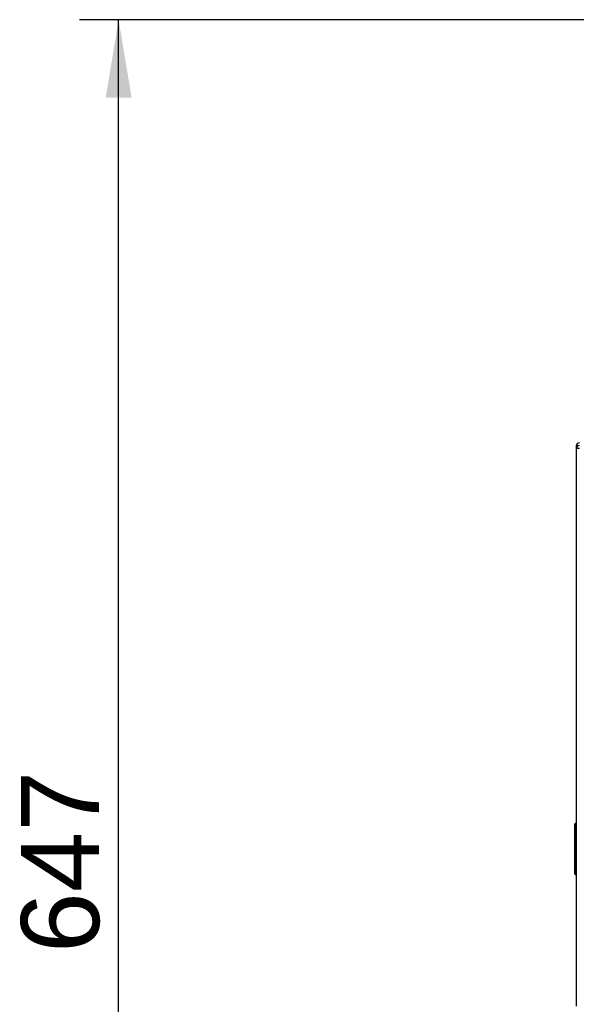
# Model space of a CAD drawing. Header units: millimetres. Extents: x -40 to 419, y 0 to 295.
# Tile 34 of 85: x 65 to 86, y 207 to 245. Entities that reach past the tile are written whole.
import ezdxf
from ezdxf.enums import TextEntityAlignment as Align

# ---------------------------------------------------------------- set-up
doc = ezdxf.new("R2010")
doc.units = ezdxf.units.MM
doc.layers.add('BW4C_TWINTOWER_H', color=7, linetype='Continuous')
doc.layers.add('Standard', color=7, linetype='Continuous')
doc.styles.add('SEACAD_Arial', font='arial.ttf')
doc.dimstyles.new('ISO_(mm)', dxfattribs={"dimtxt": 3, "dimasz": 3, "dimexe": 1.5, "dimexo": 0, "dimgap": 0.75, "dimtad": 1, "dimdec": 0, "dimlfac": 10, "dimtxsty": 'SEACAD_Arial', "dimblk1": '_SE_FILLED', "dimblk2": '_SE_FILLED', "dimsah": 1, "dimcen": 1.5, "dimadec": 0, "dimazin": 0, "dimtfac": 0.5, "dimtmove": 0, "dimatfit": 3, "dimfxl": 1, "dimarcsym": 0})

# ---------------------------------------------------------------- blocks, each defined once
blk = doc.blocks.new('SE1')
at = {"layer": 'BW4C_TWINTOWER_H', "color": 7, "linetype": 'Continuous'}
for p, q in [((86.002, 228.184), (85.95, 228.184)), ((85.95, 228.184), (85.95, 228.086)), ((86.068, 228.086), (85.95, 228.086)), ((85.95, 228.086), (85.95, 206.672)), ((85.935, 213.693), (85.935, 213.644)), ((85.935, 213.693), (85.95, 213.693)), ((85.885, 213.643), (85.885, 211.765)), ((85.935, 213.644), (85.935, 211.764)), ((85.935, 213.644), (85.95, 213.644)), ((85.884, 212.991), (85.885, 212.991)), ((85.884, 212.991), (85.884, 212.927)), ((85.884, 212.927), (85.885, 212.927)), ((85.884, 212.927), (85.884, 212.738)), ((85.884, 212.697), (85.885, 212.697)), ((85.884, 212.694), (85.885, 212.694)), ((85.884, 212.692), (85.885, 212.692)), ((85.884, 212.62), (85.885, 212.62)), ((85.884, 212.62), (85.884, 212.619)), ((85.884, 212.62), (85.885, 212.62)), ((85.884, 212.62), (85.884, 212.62)), ((85.884, 212.619), (85.885, 212.619)), ((85.884, 212.606), (85.885, 212.606)), ((85.884, 212.606), (85.884, 212.602)), ((85.884, 212.602), (85.885, 212.602)), ((85.884, 212.602), (85.884, 212.597)), ((85.884, 212.597), (85.885, 212.597)), ((85.885, 212.62), (85.885, 212.62)), ((85.884, 212.537), (85.885, 212.537)), ((85.884, 212.537), (85.884, 212.53)), ((85.884, 212.53), (85.885, 212.53)), ((85.884, 212.523), (85.885, 212.523)), ((85.884, 212.51), (85.884, 212.43)), ((85.884, 212.381), (85.884, 212.356)), ((85.884, 212.344), (85.885, 212.344)), ((85.884, 212.337), (85.885, 212.337)), ((85.884, 212.337), (85.884, 212.33)), ((85.884, 212.33), (85.885, 212.33)), ((85.884, 212.271), (85.885, 212.271)), ((85.884, 212.266), (85.885, 212.266)), ((85.884, 212.261), (85.885, 212.261)), ((85.884, 212.258), (85.885, 212.258)), ((85.884, 212.258), (85.884, 212.257)), ((85.884, 212.257), (85.885, 212.257)), ((85.884, 212.257), (85.884, 212.238)), ((85.884, 212.238), (85.885, 212.238)), ((85.884, 212.238), (85.884, 212.207)), ((85.884, 212.207), (85.885, 212.207)), ((85.884, 212.207), (85.884, 212.205)), ((85.884, 212.205), (85.885, 212.205)), ((85.884, 212.205), (85.884, 212.202)), ((85.884, 212.202), (85.885, 212.202)), ((85.884, 212.182), (85.885, 212.182)), ((85.884, 212.182), (85.884, 212.18)), ((85.884, 212.18), (85.885, 212.18)), ((85.884, 212.18), (85.884, 212.178)), ((85.884, 212.178), (85.885, 212.178)), ((85.884, 212.165), (85.885, 212.165)), ((85.884, 212.164), (85.885, 212.164)), ((85.884, 212.164), (85.884, 212.163)), ((85.884, 212.163), (85.885, 212.163)), ((85.884, 212.133), (85.884, 212.055)), ((85.884, 212.055), (85.885, 212.055)), ((85.935, 211.764), (85.935, 211.715)), ((85.935, 211.764), (85.95, 211.764)), ((85.935, 211.715), (85.95, 211.715))]:
    blk.add_line(p, q, dxfattribs=at)
for centre, radius, start, end in [((86.07, 228.184), 0.12, 90, 180), ((86.068, 228.086), 0.118, 93.4355, 180), ((85.935, 213.643), 0.05, 90.5, 180), ((85.921, 213.129), 0.515, 88.4542, 93.971), ((85.935, 211.765), 0.05, 180, 269.5), ((85.919, 212.184), 0.42, 265.4017, 272.1731)]:
    blk.add_arc(centre, radius, start, end, dxfattribs=at)
blk = doc.blocks.new('DMBLK1')
at = {"layer": 'Standard', "linetype": 'Continuous'}
for points in [[(67.86, 241.558), (68.86, 241.558), (68.36, 244.558)], [(67.86, 182.904), (68.36, 179.904), (68.86, 182.904)]]:
    blk.add_hatch(color=7, dxfattribs=at).paths.add_polyline_path(points)
at = {"layer": 'Standard', "color": 7, "linetype": 'Continuous'}
for p, q in [((86.73, 244.558), (66.86, 244.558)), ((68.36, 179.904), (68.36, 244.558)), ((87.4, 179.904), (66.86, 179.904))]:
    blk.add_line(p, q, dxfattribs=at)
at = {"layer": 'Standard', "color": 7, "linetype": 'Continuous', "style": 'SEACAD_Arial'}
blk.add_text('647', height=3, rotation=90, dxfattribs=at).set_placement((64.61, 208.71), align=Align.TOP_LEFT)
blk = doc.blocks.new('_SE_FILLED')
at = {"color": 0}
blk.add_line((0, 0), (-1, 0), dxfattribs=at)
blk.add_solid([(0, 0), (-1, -0.1665), (-1, 0.1665), (0, 0)], dxfattribs=at)

msp = doc.modelspace()

# ---------------------------------------------------------------- block references
at = {"layer": 'Standard'}
msp.add_blockref('SE1', (0, 0), dxfattribs=at)

# ---------------------------------------------------------------- dimensions: what is measured, and where the dimension line sits
at = {"layer": 'Standard', "color": 7, "linetype": 'Continuous'}
dim = msp.add_linear_dim(base=(68.36, 244.5585), p1=(87.4001, 179.9044), p2=(86.7297, 244.5585), angle=90, text='\\A1;<>', dimstyle='ISO_(mm)', dxfattribs=at)
dim.commit()
dim.dimension.update_dxf_attribs({"geometry": 'DMBLK1', "text_midpoint": (68.36, 212.2314), "dimtype": 160})

doc.saveas('drawing.dxf')
